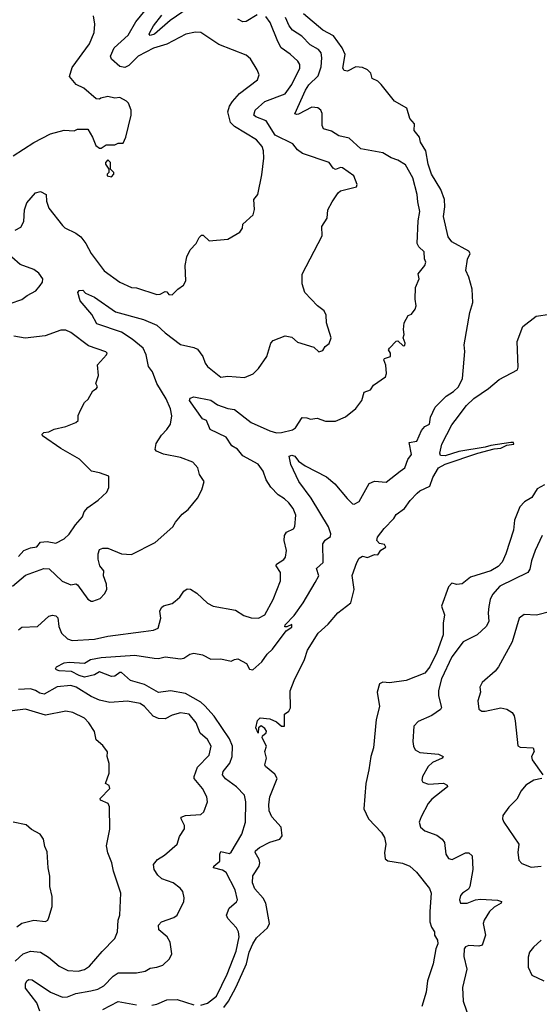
# Model space of a CAD drawing. Extents: x 1771496 to 1971148, y 471553 to 643630.
# Tile 16 of 256: x 1813001 to 1816083, y 529716 to 535551. Entities that reach past the tile are written whole.
import ezdxf

# ---------------------------------------------------------------- set-up
doc = ezdxf.new("R2010")
doc.units = 0

msp = doc.modelspace()

# ---------------------------------------------------------------- linework, layer by layer
at = {"layer": '0CON10XD'}
for points in [[(1812975, 534304.3), (1813008.2, 534321.8), (1813025.6, 534355), (1813030.4, 534425), (1813044.5, 534465), (1813095, 534524.4), (1813125, 534532.2), (1813157.5, 534515), (1813159.4, 534475), (1813173.9, 534433.9), (1813255, 534331.2), (1813268.1, 534318.1), (1813335, 534285.6), (1813364.6, 534264.6), (1813394.4, 534225), (1813425.6, 534165), (1813502.9, 534062.9), (1813596.2, 533995), (1813665, 533964.4), (1813695, 533961.4), (1813815, 533922.9), (1813835, 533924.3), (1813865, 533940), (1813875, 533937.5), (1813885, 533922.5), (1813905, 533920), (1813940, 533955), (1813973, 533977), (1813987, 534003), (1813982.5, 534095), (1813992.5, 534145), (1814012.5, 534187.5), (1814047.5, 534225), (1814065, 534260), (1814080, 534275), (1814090, 534275), (1814125, 534240), (1814235, 534251.2), (1814307.7, 534292.3), (1814322.5, 534315), (1814325, 534340), (1814386.7, 534395), (1814393.6, 534426.4), (1814390, 534485), (1814413.9, 534516.1), (1814438.1, 534631.9), (1814449.7, 534730.3), (1814447.5, 534775), (1814438.9, 534798.9), (1814405, 534839.6), (1814275, 534918.3), (1814252, 534942), (1814235.9, 535005), (1814245, 535039.2), (1814263.3, 535066.7), (1814305.3, 535114.7), (1814412.2, 535195), (1814421.1, 535225), (1814410, 535255), (1814369.3, 535319.3), (1814345, 535340.5), (1814183.3, 535405), (1814075, 535474.5), (1814045, 535477.8), (1813986.7, 535465), (1813875, 535407.1), (1813795, 535382), (1813704.6, 535335), (1813649.6, 535280.4), (1813625, 535267.1), (1813595, 535274.7), (1813546.8, 535316.8), (1813539.5, 535335), (1813562.5, 535385), (1813645, 535460), (1813691, 535539), (1813745.5, 535605)], [(1814075, 529710.2), (1814115, 529722.5), (1814169.1, 529765), (1814232.2, 529895), (1814285, 530030), (1814302.4, 530115), (1814298.7, 530145), (1814288.1, 530168.1), (1814235.8, 530225), (1814228.6, 530245), (1814243.1, 530285), (1814287.3, 530322.7), (1814293.5, 530335), (1814280, 530395), (1814225, 530496.9), (1814205, 530510.5), (1814151.2, 530525), (1814152.5, 530535), (1814189.1, 530565), (1814187.8, 530605), (1814195, 530622), (1814245, 530609.4), (1814255, 530617.1), (1814318.5, 530725), (1814340, 530795), (1814343.5, 530915), (1814334.5, 530954.5), (1814287.8, 531005), (1814222.3, 531052.3), (1814204.3, 531075), (1814207.8, 531095), (1814248.2, 531145), (1814261.8, 531185), (1814264, 531245), (1814245, 531289.1), (1814155, 531423.1), (1814099.7, 531485), (1814076.4, 531506.4), (1813985, 531557), (1813895, 531573.7), (1813825, 531563.3), (1813741.2, 531611.2), (1813658.5, 531635), (1813605, 531682.5), (1813595, 531682.5), (1813565, 531661.6), (1813545, 531658.8), (1813475, 531686.9), (1813445, 531668.6), (1813385, 531654.7), (1813355, 531663.6), (1813308.8, 531688.8), (1813235, 531692.3), (1813218.7, 531698.7), (1813214.2, 531705), (1813219.4, 531715), (1813265, 531739.3), (1813295, 531743.1), (1813385, 531738.1), (1813421.2, 531758.8), (1813485, 531771.8), (1813685, 531785.9), (1813798, 531768), (1813825, 531766.2), (1813865, 531775.8), (1813955, 531763.6), (1813975, 531767.1), (1814009.5, 531790.5), (1814035, 531796.6), (1814086.1, 531786.1), (1814135, 531760.9), (1814195, 531763.3), (1814255, 531748.8), (1814275, 531760), (1814295, 531762.5), (1814345.6, 531735.6), (1814365, 531701.9), (1814385, 531697.8), (1814438.1, 531745), (1814468.2, 531791.8), (1814500.2, 531819.8), (1814581.5, 531928.5), (1814615, 531951.2), (1814616, 531966), (1814585, 531953.3), (1814573.9, 531953.9), (1814576.7, 531965), (1814628.9, 532021.1), (1814682.9, 532095), (1814754.5, 532215), (1814775.7, 532255), (1814761.7, 532298.3), (1814800.5, 532335), (1814799.5, 532445), (1814813, 532467), (1814845, 532489.2), (1814847.3, 532505), (1814832.8, 532545), (1814730.4, 532715), (1814656.1, 532815), (1814609.6, 532915), (1814600, 532965), (1814615, 532970), (1814633.3, 532965), (1814655, 532935.8), (1814695, 532908.1), (1814821.6, 532841.6), (1814870.6, 532800.6), (1814944, 532714), (1814975, 532682.5), (1814985, 532680), (1815014.1, 532695.9), (1815075, 532803.3), (1815105, 532816.2), (1815175, 532811.2), (1815257.8, 532875), (1815285.5, 532895), (1815302.9, 532945), (1815324.3, 532975), (1815311.2, 533045), (1815356.4, 533053.6), (1815384, 533116), (1815405, 533140.4), (1815432.5, 533155), (1815438.2, 533195), (1815465.2, 533254.8), (1815530, 533320), (1815575, 533346.9), (1815604.5, 533375), (1815627.9, 533425), (1815640.6, 533585), (1815637.5, 533625), (1815671.9, 533815), (1815689.4, 533875), (1815684.4, 533955), (1815666, 534025), (1815646.7, 534065), (1815657.7, 534132.3), (1815673.3, 534165), (1815665, 534180), (1815564.6, 534234.6), (1815542.9, 534265), (1815514.2, 534385), (1815522.3, 534442.3), (1815520.8, 534485), (1815499.2, 534545), (1815443.5, 534635), (1815423.3, 534695), (1815410, 534775), (1815378.8, 534825), (1815373.3, 534855), (1815341.2, 534895), (1815342.5, 534935), (1815316.1, 534966.1), (1815297.3, 535027.3), (1815225, 535068.8), (1815145, 535166.7), (1815125, 535186.2), (1815091.9, 535201.9), (1815084.2, 535235), (1815064, 535255), (1815035, 535267.5), (1814995, 535272.2), (1814945, 535245.7), (1814925, 535250), (1814918.6, 535265), (1814932.2, 535345), (1814914.6, 535385), (1814861.8, 535455), (1814798.3, 535488.3), (1814685, 535585.5)], [(1814000.3, 535619.7), (1813894.2, 535545.8), (1813801.1, 535465), (1813775, 535457.5), (1813770, 535465), (1813773.1, 535475), (1813794.2, 535515), (1813845, 535577.8)], [(1812959.4, 532195), (1813035, 532259.4), (1813145, 532298.6), (1813176.1, 532296.1), (1813253.5, 532223.5), (1813305, 532201.2), (1813335, 532207.1), (1813345, 532202.5), (1813405, 532117.5), (1813424.5, 532104.5), (1813435.6, 532104.4), (1813479.1, 532120.9), (1813505, 532148.8), (1813518.6, 532175), (1813515.7, 532205), (1813498, 532255), (1813500, 532285), (1813475.8, 532315), (1813466.7, 532355), (1813466.7, 532385), (1813475, 532411.2), (1813495, 532419.4), (1813525, 532418.5), (1813605, 532385.7), (1813665, 532381.4), (1813805, 532453.3), (1813910, 532545), (1813925.9, 532574.1), (1813965, 532621.2), (1814000.9, 532649.1), (1814056, 532715), (1814082, 532765), (1814096, 532815), (1814067.5, 532855), (1814058, 532895), (1814028.6, 532928.6), (1813955, 532957.1), (1813855, 532976.2), (1813813.3, 532993.3), (1813803.9, 533003.9), (1813811.4, 533038.6), (1813841.7, 533088.3), (1813875, 533122.5), (1813895.6, 533155), (1813903.2, 533203.2), (1813895.5, 533244.5), (1813870.8, 533305), (1813814.2, 533394.2), (1813789.1, 533465), (1813765.4, 533495.4), (1813752.2, 533565), (1813733.7, 533603.7), (1813668.7, 533658.7), (1813605, 533698.8), (1813458.3, 533748.3), (1813429.4, 533805), (1813359.2, 533885), (1813346.7, 533935), (1813355, 533946.7), (1813375, 533948), (1813391.2, 533931.2), (1813445, 533907.5), (1813569.5, 533819.5), (1813735, 533774.5), (1813815, 533740.9), (1813865, 533694.5), (1813955, 533625.6), (1814035, 533609.5), (1814055, 533597.8), (1814088.5, 533555), (1814100.9, 533515), (1814115, 533495.7), (1814195, 533432.5), (1814235, 533439.4), (1814335, 533430.8), (1814386.6, 533453.4), (1814416.8, 533483.2), (1814466.2, 533555), (1814490, 533635), (1814505, 533650), (1814575, 533677.5), (1814615, 533670), (1814650, 533640), (1814745, 533610), (1814775, 533583.8), (1814799.5, 533590.5), (1814812.5, 533615), (1814837, 533633), (1814848.6, 533665), (1814821.2, 533755), (1814819.3, 533799.3), (1814807.5, 533825), (1814767.5, 533855), (1814693.3, 533935), (1814676.7, 533985), (1814677, 534043), (1814795, 534270), (1814793.3, 534325), (1814825.9, 534374.1), (1814828.8, 534425), (1814855, 534472.5), (1814890, 534525), (1814905, 534536.7), (1814999.3, 534560.7), (1815002.5, 534575), (1814982.5, 534625), (1814915, 534673.8), (1814905, 534676.2), (1814873.6, 534663.6), (1814860.7, 534670.7), (1814837.5, 534705), (1814678.3, 534758.3), (1814649.6, 534779.6), (1814621.9, 534815), (1814516, 534866), (1814462.6, 534952.6), (1814402, 534975), (1814390.6, 534985), (1814398.9, 535015), (1814454.4, 535065.6), (1814575, 535111.8), (1814615, 535167.1), (1814663.8, 535265), (1814663.6, 535285), (1814651.1, 535305), (1814605, 535347.1), (1814551.4, 535385), (1814531.5, 535421.5), (1814487.3, 535535), (1814461.2, 535571.2)], [(1812963.3, 534745), (1813085, 534824.4), (1813185, 534875.8), (1813265, 534896.2), (1813325, 534893.3), (1813345, 534902.5), (1813405, 534902.5), (1813433.3, 534855), (1813452.5, 534805), (1813475, 534790), (1813485, 534790), (1813515, 534810), (1813565, 534810), (1813585, 534820), (1813615, 534820), (1813630, 534855), (1813663.3, 534985), (1813662.5, 535015), (1813647, 535057), (1813635, 535067.5), (1813595, 535090), (1813565, 535086.7), (1813525, 535096.7), (1813483, 535087), (1813475, 535080), (1813455, 535082.5), (1813381.2, 535145), (1813336.9, 535166.9), (1813296, 535215), (1813312.2, 535267.8), (1813415, 535409.2), (1813442.2, 535475), (1813447.5, 535525), (1813438.6, 535575)], [(1812995, 531935.7), (1813015, 531951.4), (1813106.2, 531955), (1813174.4, 532015.6), (1813195, 532022), (1813215, 532018.8), (1813227, 532007), (1813233.3, 531955), (1813249.5, 531915), (1813285, 531881.5), (1813312.4, 531872.4), (1813445, 531880), (1813525, 531897.1), (1813735.7, 531925.7), (1813795, 531932.5), (1813822.5, 531945), (1813838.6, 532005), (1813832.5, 532045), (1813843.2, 532066.8), (1813855, 532077.5), (1813905, 532092.2), (1813924, 532105), (1813951.1, 532128.9), (1813975, 532164.4), (1813995, 532177.8), (1814015, 532175.5), (1814052.7, 532152.7), (1814115, 532093.5), (1814148.8, 532075), (1814281.3, 532051.3), (1814330.9, 532020.9), (1814375, 532005.7), (1814417.5, 532005), (1814455, 532024.2), (1814505.4, 532115), (1814547.3, 532225), (1814549.1, 532275), (1814522.2, 532315), (1814524.4, 532325), (1814568, 532352), (1814577.8, 532365), (1814583.1, 532405), (1814570.8, 532465), (1814572, 532495), (1814583.8, 532515), (1814625, 532534.5), (1814632.9, 532547.1), (1814638.2, 532615), (1814623.8, 532655), (1814597.1, 532687.1), (1814572, 532712), (1814535, 532735.6), (1814490, 532780), (1814464.1, 532825), (1814446.2, 532875), (1814416.2, 532916.2), (1814325, 532965.5), (1814293.1, 533005), (1814259.1, 533025), (1814225, 533077.3), (1814131.7, 533121.7), (1814110, 533175), (1814085, 533186), (1814008, 533295), (1814012.7, 533307.3), (1814035, 533316.2), (1814135, 533295.7), (1814175, 533268.2), (1814235, 533246.4), (1814275, 533240.8), (1814375, 533163.9), (1814484.4, 533114.4), (1814523.5, 533103.5), (1814555, 533104.7), (1814619.5, 533120.5), (1814636.9, 533133.1), (1814677.3, 533192.7), (1814705, 533191.2), (1814725.5, 533184.5), (1814765, 533189.2), (1814815, 533172), (1814875, 533172), (1814933, 533197), (1814995, 533246.7), (1815030, 533295), (1815045, 533343.8), (1815081.7, 533358.3), (1815099.2, 533385), (1815170.4, 533435), (1815176.4, 533455), (1815173.6, 533503.6), (1815160.8, 533535), (1815165.9, 533544.1), (1815200.6, 533555), (1815200, 533575), (1815189.2, 533595), (1815194, 533605), (1815235, 533646), (1815245, 533647.1), (1815275, 533618), (1815285, 533621.2), (1815287.1, 533635), (1815276.1, 533665), (1815282.2, 533685), (1815277.1, 533715), (1815281.8, 533755), (1815305, 533798.8), (1815325, 533806.2), (1815347.8, 533835), (1815352.1, 533855), (1815346.5, 533895), (1815349.3, 533965), (1815370.6, 534015), (1815365.4, 534045), (1815404.4, 534095), (1815411.1, 534115), (1815402.2, 534135), (1815400, 534175), (1815369.5, 534205), (1815358.5, 534225), (1815365, 534360), (1815375.3, 534415), (1815361.8, 534471.8), (1815359.2, 534515), (1815332.7, 534615), (1815290.5, 534690.5), (1815245, 534719.6), (1815205, 534732.9), (1815155, 534761.5), (1815025, 534786.2), (1814955, 534848.8), (1814895, 534863.6), (1814850.4, 534890.4), (1814803.6, 534903.6), (1814794.4, 534924.4), (1814795.5, 534995), (1814786.7, 535015), (1814769.9, 535029.9), (1814735, 535032.1), (1814655, 534992.2), (1814645, 534988.6), (1814633.2, 534993.2), (1814696.4, 535133.6), (1814715.9, 535165), (1814770.6, 535219.4), (1814788.7, 535271.3), (1814793.2, 535325), (1814788.7, 535355), (1814774, 535374), (1814723.2, 535403.2), (1814674.5, 535454.5), (1814619.5, 535489.5), (1814599.8, 535515), (1814577.2, 535565)], [(1814410.2, 535579.8), (1814345, 535540), (1814325, 535538.6), (1814295, 535554.4)], [(1813545, 534620), (1813560, 534635), (1813560, 534645), (1813540, 534665), (1813540, 534705), (1813525, 534720), (1813510, 534705), (1813510, 534695), (1813530, 534665), (1813530, 534645), (1813520, 534635), (1813520, 534625), (1813545, 534620)], [(1812945, 533869.1), (1813015, 533892.5), (1813045, 533916.9), (1813096.3, 533943.7), (1813122.5, 533975), (1813136, 533995), (1813138, 534015), (1813115, 534050), (1813085, 534070), (1813005, 534101.1), (1812955, 534144.6)], [(1814383.4, 530073.4), (1814405, 530109.6), (1814471.7, 530168.3), (1814482.5, 530195), (1814462, 530315), (1814445.2, 530345.2), (1814395, 530399.6), (1814382.7, 530435), (1814383.6, 530476.4), (1814421.4, 530535), (1814425.5, 530554.5), (1814421.1, 530575), (1814398, 530615), (1814400, 530625), (1814424, 530645), (1814485, 530677.7), (1814545, 530693.6), (1814557.5, 530715), (1814551.5, 530765), (1814497.6, 530827.6), (1814481.9, 530861.9), (1814479.1, 530899.1), (1814485.2, 530945), (1814528.9, 531055), (1814515, 531080.6), (1814460, 531125), (1814455.8, 531135), (1814464.3, 531175), (1814456.2, 531215), (1814465.8, 531245), (1814439.4, 531295), (1814442.4, 531307.6), (1814464, 531325), (1814465.7, 531335), (1814455, 531351.2), (1814433.9, 531366.1), (1814417.5, 531355), (1814415, 531322.5), (1814402, 531355), (1814412.4, 531397.6), (1814427.1, 531412.9), (1814485, 531408.5), (1814525, 531390), (1814555, 531364.4), (1814571.2, 531365), (1814572, 531435), (1814597.3, 531452.7), (1814607.6, 531472.4), (1814605, 531574), (1814628.6, 531635), (1814691.2, 531758.8), (1814708.4, 531815), (1814770.9, 531915), (1814830.3, 531969.7), (1814887.9, 532035), (1814965.4, 532094.6), (1814985.3, 532175), (1814972.8, 532257.2), (1815000.6, 532335), (1815015, 532359.2), (1815035, 532372), (1815065, 532364.2), (1815105, 532380.8), (1815125, 532378.8), (1815143, 532407), (1815173.3, 532425), (1815165, 532440), (1815135, 532446.2), (1815120, 532465), (1815124.4, 532485), (1815163.5, 532535), (1815221.1, 532595), (1815235, 532618.1), (1815283.5, 532655), (1815317.8, 532702.2), (1815359.6, 532745), (1815375, 532758.4), (1815433.1, 532786.9), (1815451.9, 532838.1), (1815485, 532895.7), (1815525, 532916.7), (1815717.6, 532982.4), (1815815, 533007.8), (1815855, 533011.4), (1815890.8, 533029.2), (1815932.5, 533035), (1815930, 533045), (1815915, 533045.5), (1815795, 533028.4), (1815762.9, 533017.1), (1815605, 532992.2), (1815525, 532966), (1815497.5, 532967.5), (1815492.8, 532982.8), (1815505.5, 533035), (1815565, 533149.4), (1815585, 533176.4), (1815650.6, 533265), (1815695, 533305.9), (1815782, 533365), (1815845, 533418.8), (1815953.6, 533476.4), (1815958, 533492), (1815952.4, 533645), (1815986.2, 533733.8), (1816065, 533794.4), (1816145, 533805.6)], [(1812995, 532370), (1813025.8, 532405), (1813065, 532422.1), (1813102.4, 532427.6), (1813125, 532455.7), (1813165, 532458.7), (1813215, 532448.9), (1813265.9, 532474.1), (1813295, 532501.9), (1813331.5, 532558.5), (1813374, 532605), (1813383.9, 532635), (1813405, 532660.8), (1813466.4, 532703.6), (1813518.8, 532751.2), (1813530.7, 532779.3), (1813530, 532845), (1813475, 532865.8), (1813427.5, 532875), (1813356.9, 532946.9), (1813245, 533009.6), (1813136.2, 533085), (1813134, 533095), (1813145, 533103.8), (1813175, 533108.2), (1813205, 533123.6), (1813275, 533140.8), (1813334, 533165), (1813347.5, 533175), (1813348, 533205), (1813362.1, 533237.9), (1813385, 533283.3), (1813406.8, 533303.2), (1813435, 533352.5), (1813457.5, 533365), (1813462.5, 533375), (1813452.5, 533395), (1813468.3, 533441.7), (1813463.8, 533505), (1813516.7, 533565), (1813520, 533575), (1813512.3, 533582.3), (1813408.7, 533618.7), (1813305, 533697.8), (1813275, 533711.9), (1813245, 533710.8), (1813151.9, 533678.1), (1813034.1, 533664.1), (1812966.5, 533676.5)], [(1816113.3, 532795), (1816070, 532770), (1816039.5, 532720.5), (1815995, 532693.3), (1815966.7, 532665), (1815936.2, 532585), (1815930, 532525), (1815883.9, 532386.1), (1815863.2, 532336.8), (1815838.5, 532311.5), (1815796.2, 532285), (1815675, 532248), (1815625, 532208.8), (1815595, 532203.8), (1815565, 532211.2), (1815545, 532190.8), (1815502.9, 532075), (1815521.1, 532025), (1815513.1, 531975), (1815512.9, 531905), (1815475, 531800.6), (1815433.1, 531715), (1815405, 531678.2), (1815293.3, 531635), (1815195, 531620.8), (1815155, 531624.4), (1815135.8, 531615), (1815121.2, 531565), (1815135, 531480), (1815115.6, 531404.4), (1815100.6, 531235), (1815083.5, 531185), (1815071.8, 531105), (1815054, 531025), (1815042.3, 530875), (1815069.7, 530815), (1815146.7, 530735), (1815164.8, 530705), (1815173.9, 530665), (1815164.3, 530614.3), (1815168.9, 530578.9), (1815185.3, 530565.3), (1815271.5, 530551.5), (1815315, 530534.4), (1815355, 530498.6), (1815431.7, 530401.7), (1815441.9, 530375), (1815432.9, 530265), (1815434.2, 530205), (1815443.1, 530173.1), (1815461.2, 530145), (1815461.2, 530125), (1815478.9, 530095), (1815480.9, 530075), (1815469.2, 530045), (1815453.6, 529955), (1815420.5, 529855), (1815411.7, 529788.3), (1815386.9, 529703.1)], [(1816100, 532495), (1816059.2, 532405), (1816036.2, 532345), (1816026, 532295), (1816014.2, 532275.8), (1815850, 532195), (1815806.4, 532145), (1815792.1, 532115), (1815784.5, 532074.5), (1815780, 532035), (1815784.3, 531985), (1815768.6, 531955), (1815714.6, 531905.4), (1815632.5, 531865), (1815565, 531775.5), (1815503.1, 531645), (1815484.4, 531575), (1815484.4, 531545), (1815502.2, 531475), (1815497.9, 531462.1), (1815445, 531428.1), (1815365, 531392.5), (1815338.6, 531365), (1815332.6, 531272.6), (1815336.9, 531245), (1815347.5, 531225), (1815375, 531208.9), (1815485, 531198.6), (1815512.5, 531185), (1815507.5, 531175), (1815450.2, 531149.8), (1815424, 531125), (1815390, 531065), (1815386.7, 531045), (1815391.7, 531031.7), (1815425, 531020), (1815515, 531025.6), (1815536.7, 531015), (1815538.8, 531005), (1815445, 530931.4), (1815424.3, 530905), (1815382.7, 530827.3), (1815370.8, 530795), (1815378.8, 530765), (1815405, 530743.8), (1815475, 530718), (1815506.2, 530695), (1815520, 530675), (1815529.2, 530605), (1815545, 530580), (1815565.8, 530574.2), (1815645, 530614.2), (1815665, 530613.8), (1815684, 530595), (1815688.1, 530515), (1815670.8, 530415), (1815662.7, 530397.3), (1815626.7, 530375), (1815615, 530360), (1815610, 530335), (1815616.1, 530316.1), (1815655, 530315.8), (1815705, 530334.2), (1815735, 530338.1), (1815835, 530332.9), (1815858.8, 530325), (1815856.2, 530315), (1815815, 530290.6), (1815788.1, 530265), (1815756.7, 530215), (1815751.1, 530195), (1815764.4, 530125), (1815745, 530066.2), (1815725, 530060), (1815665, 530064.4), (1815645, 530055.7), (1815637.5, 530045), (1815635, 530000), (1815652.9, 529925), (1815627.5, 529815), (1815630.6, 529735), (1815670, 529625)], [(1816245, 532068), (1816067.2, 532022.8), (1815993.4, 532026.6), (1815964.4, 532005), (1815921.9, 531865), (1815840.6, 531715), (1815820.6, 531689.4), (1815745, 531623.8), (1815731.4, 531595), (1815734.2, 531565), (1815718.9, 531515), (1815723.8, 531465), (1815743, 531453), (1815762.9, 531452.9), (1815855, 531472.5), (1815890, 531465), (1815922, 531445), (1815934.3, 531425), (1815940.6, 531395), (1815955, 531247.5), (1815970.5, 531240.5), (1816047.5, 531235), (1816053.3, 531215), (1816036.2, 531185), (1816040.8, 531165), (1816104.2, 531075)], [(1813120.8, 529675), (1813102.7, 529725), (1813035, 529811.2), (1813035, 529836.2), (1813044.2, 529855.8), (1813055, 529863.1), (1813075, 529860.6), (1813185, 529787.9), (1813255, 529758.7), (1813285, 529760.4), (1813335, 529780.8), (1813424.1, 529795.9), (1813465, 529806.1), (1813500, 529825), (1813555, 529883.6), (1813585, 529903.1), (1813695, 529902.9), (1813745, 529912.1), (1813775, 529930.4), (1813814.6, 529935.4), (1813851.3, 529948.7), (1813890, 529985), (1813904, 530015), (1813893.8, 530085), (1813876.2, 530115), (1813826.4, 530156.4), (1813823.8, 530185), (1813842.5, 530205), (1813915, 530229.4), (1813935.8, 530245), (1813974, 530325), (1813977.3, 530347.3), (1813968, 530385), (1813954, 530405), (1813911.2, 530435), (1813845, 530458.5), (1813820.5, 530480.5), (1813799.4, 530515), (1813795.7, 530544.3), (1813818, 530575), (1813859.3, 530600.7), (1813936, 530665), (1813948.8, 530711.2), (1813978, 530755), (1813979.4, 530775), (1813958.1, 530815), (1813960, 530825), (1813985.4, 530834.6), (1814075, 530840), (1814092.8, 530857.2), (1814114.4, 530915), (1814111.8, 530945), (1814086.5, 530995), (1814035.4, 531055), (1814035.4, 531065), (1814055, 531122.1), (1814125, 531193.3), (1814136.4, 531245), (1814115.6, 531285), (1814072.5, 531322.5), (1814048.2, 531385), (1814005.6, 531435), (1813955, 531443.8), (1813905, 531430), (1813865, 531408.5), (1813825, 531409.6), (1813792.8, 531422.8), (1813741.8, 531481.8), (1813715, 531498.8), (1813641.5, 531511.5), (1813535, 531504.6), (1813475, 531519.1), (1813425, 531539.6), (1813336.6, 531595), (1813305, 531605.2), (1813223.1, 531596.9), (1813146.1, 531553.9), (1813119.9, 531559.9), (1813095, 531575.9), (1813065, 531584.7), (1812995, 531580.8)], [(1812975, 529971.9), (1813022.9, 530015), (1813065, 530030), (1813125, 530025.5), (1813171.9, 529995), (1813235, 529941.1), (1813286.3, 529916.3), (1813347.8, 529912.2), (1813385, 529921.5), (1813415, 529941.9), (1813490.5, 530029.5), (1813565.8, 530105), (1813582, 530145), (1813586, 530215), (1813595.8, 530245), (1813600.8, 530375), (1813557.1, 530505), (1813547.1, 530555), (1813523.4, 530613.4), (1813515.8, 530655), (1813535.7, 530754.3), (1813533.6, 530886.4), (1813526.2, 530905), (1813481.2, 530925), (1813478.8, 530935), (1813536.2, 530995), (1813533, 531013), (1813510, 531025), (1813531.2, 531085), (1813533, 531143), (1813520, 531185), (1813523, 531213), (1813495, 531250), (1813455, 531282.5), (1813445, 531332.5), (1813410.8, 531385), (1813385, 531410.8), (1813317.5, 531445), (1813275, 531453.1), (1813155, 531428.5), (1813035.8, 531465.8), (1812896.3, 531446.3)], [(1816097.5, 531055), (1816050, 531045), (1816002.9, 531015), (1815975, 530982), (1815949.1, 530930.9), (1815902, 530885), (1815866, 530835), (1815864, 530815), (1815872.5, 530795), (1815961.9, 530665), (1815955.6, 530615), (1815960.9, 530570.9), (1815980.5, 530550.5), (1816035, 530528.1), (1816094.6, 530535.4)], [(1812984.1, 530175.9), (1813015, 530196.7), (1813085, 530214.3), (1813155, 530206.7), (1813167.5, 530215), (1813175, 530230), (1813193.3, 530295), (1813193.3, 530355), (1813180, 530415), (1813180, 530475), (1813170, 530525), (1813165, 530620), (1813150.7, 530650.7), (1813143.3, 530695), (1813123.3, 530725), (1813071.2, 530751.2), (1813039.5, 530779.5), (1812962.5, 530795)], [(1814212.3, 529697.7), (1814240, 529735), (1814285, 529818.6), (1814345.7, 529955), (1814363.3, 530025), (1814383.4, 530073.4)], [(1816095, 530096.2), (1816048.8, 530055), (1816025.7, 530024.3), (1816017.1, 529995), (1816016.7, 529935), (1816039.1, 529889.1), (1816110, 529855)], [(1813495, 529684.6), (1813585, 529733.2), (1813695, 529712.6)], [(1813785, 529710), (1813815, 529716.5), (1813875, 529743.2), (1813935, 529743.9), (1814035, 529713.7)]]:
    msp.add_lwpolyline(points, dxfattribs=at)

doc.saveas('drawing.dxf')
